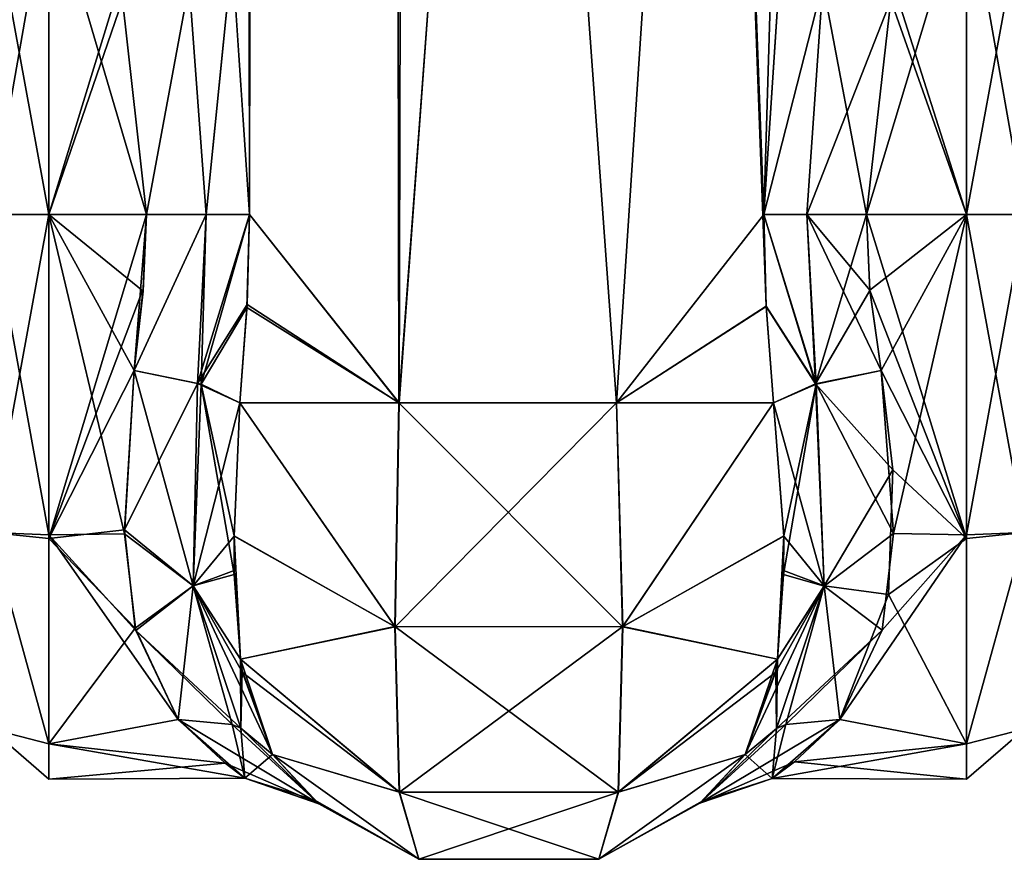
# Model space of a CAD drawing. Extents: x -23 to 1160, y -1999 to -1.
# Tile 75 of 254: x 692 to 734, y -1999 to -1964. Entities that reach past the tile are written whole.
import ezdxf

# ---------------------------------------------------------------- set-up
doc = ezdxf.new("R2010")
doc.units = 0
doc.header["$LTSCALE"] = 90.350045
for name, color, linetype in [('1081', 7, 'CONTINUOUS'), ('1082', 7, 'CONTINUOUS'), ('1090', 7, 'CONTINUOUS'), ('1091', 7, 'CONTINUOUS'), ('1093', 7, 'CONTINUOUS'), ('1094', 7, 'CONTINUOUS'), ('1096', 7, 'CONTINUOUS'), ('1097', 7, 'CONTINUOUS'), ('1098', 7, 'CONTINUOUS'), ('1099', 7, 'CONTINUOUS'), ('1100', 7, 'CONTINUOUS'), ('1101', 7, 'CONTINUOUS'), ('1102', 7, 'CONTINUOUS'), ('1121', 7, 'CONTINUOUS'), ('1122', 7, 'CONTINUOUS'), ('1123', 7, 'CONTINUOUS'), ('1127', 7, 'CONTINUOUS'), ('1128', 7, 'CONTINUOUS'), ('1129', 7, 'CONTINUOUS'), ('1130', 7, 'CONTINUOUS'), ('1131', 7, 'CONTINUOUS'), ('1132', 7, 'CONTINUOUS'), ('1133', 7, 'CONTINUOUS'), ('1134', 7, 'CONTINUOUS'), ('1135', 7, 'CONTINUOUS'), ('1139', 7, 'CONTINUOUS'), ('1140', 7, 'CONTINUOUS')]:
    doc.layers.add(name, color=color, linetype=linetype)

msp = doc.modelspace()

# ---------------------------------------------------------------- linework, layer by layer
at = {"layer": '1081', "linetype": 'CONTINUOUS'}
for points in [[(701.292, -1960.973, 58.011), (702.024, -1972, 59.571), (700.55, -83.45, 53.5), (701.292, -1960.973, 58.011)], [(700.55, -83.45, 53.5), (702.024, -1972, 59.571), (704.162, -83.45, 62.29), (700.55, -83.45, 53.5)], [(702.024, -1972, 59.571), (708.377, -1980, 65.133), (704.162, -83.45, 62.29), (702.024, -1972, 59.571)], [(708.377, -1980, 65.133), (713.05, -1916.55, 66), (704.162, -83.45, 62.29), (708.377, -1980, 65.133)], [(717.62, -1980, 65.095), (713.05, -1916.55, 66), (708.377, -1980, 65.133), (717.62, -1980, 65.095)], [(721.795, -1916.55, 62.333), (713.05, -1916.55, 66), (717.62, -1980, 65.095), (721.795, -1916.55, 62.333)], [(723.979, -1975.891, 59.384), (721.795, -1916.55, 62.333), (717.62, -1980, 65.095), (723.979, -1975.891, 59.384)], [(724.606, -1960.986, 58.015), (721.795, -1916.55, 62.333), (723.876, -1972, 59.571), (724.606, -1960.986, 58.015)], [(723.876, -1972, 59.571), (721.795, -1916.55, 62.333), (723.979, -1975.891, 59.384), (723.876, -1972, 59.571)], [(701.925, -1975.817, 59.39), (708.377, -1980, 65.133), (702.024, -1972, 59.571), (701.925, -1975.817, 59.39)], [(701.622, -1980, 58.785), (708.377, -1980, 65.133), (701.925, -1975.817, 59.39), (701.622, -1980, 58.785)], [(724.293, -1980, 58.752), (723.979, -1975.891, 59.384), (717.62, -1980, 65.095), (724.293, -1980, 58.752)]]:
    msp.add_3dface(points, dxfattribs=at)
at = {"layer": '1082', "linetype": 'CONTINUOUS'}
for points in [[(702.024, -1972, 6.429), (701.293, -1960.98, 7.988), (704.161, -83.45, 3.712), (702.024, -1972, 6.429)], [(708.387, -1980, 0.862), (702.024, -1972, 6.429), (704.161, -83.45, 3.712), (708.387, -1980, 0.862)], [(713.05, -83.45), (708.387, -1980, 0.862), (704.161, -83.45, 3.712), (713.05, -83.45)], [(713.05, -1916.55), (708.387, -1980, 0.862), (713.05, -83.45), (713.05, -1916.55)], [(717.621, -1980, 0.905), (708.387, -1980, 0.862), (713.05, -1916.55), (717.621, -1980, 0.905)], [(721.795, -1916.55, 3.667), (717.621, -1980, 0.905), (713.05, -1916.55), (721.795, -1916.55, 3.667)], [(723.876, -1972, 6.429), (717.621, -1980, 0.905), (721.795, -1916.55, 3.667), (723.876, -1972, 6.429)], [(725.55, -1916.55, 12.5), (723.876, -1972, 6.429), (721.795, -1916.55, 3.667), (725.55, -1916.55, 12.5)], [(724.607, -1960.976, 7.987), (723.876, -1972, 6.429), (725.55, -1916.55, 12.5), (724.607, -1960.976, 7.987)], [(701.919, -1975.946, 6.621), (702.024, -1972, 6.429), (708.387, -1980, 0.862), (701.919, -1975.946, 6.621)], [(723.979, -1975.904, 6.618), (717.621, -1980, 0.905), (723.876, -1972, 6.429), (723.979, -1975.904, 6.618)], [(701.622, -1980, 7.216), (701.919, -1975.946, 6.621), (708.387, -1980, 0.862), (701.622, -1980, 7.216)], [(724.293, -1980, 7.248), (717.621, -1980, 0.905), (723.979, -1975.904, 6.618), (724.293, -1980, 7.248)]]:
    msp.add_3dface(points, dxfattribs=at)
at = {"layer": '1090', "linetype": 'CONTINUOUS'}
for points in [[(728.247, -1972, 57), (728.39, -1975.21, 56.784), (732.5, -1972, 57), (728.247, -1972, 57)], [(732.5, -1972, 9), (732.5, -1985.759, 13.335), (728.247, -1972, 9), (732.5, -1972, 9)], [(728.247, -1972, 9), (732.5, -1985.759, 13.335), (728.39, -1975.22, 9.217), (728.247, -1972, 9)], [(728.39, -1975.21, 56.784), (728.87, -1978.62, 56.069), (732.5, -1972, 57), (728.39, -1975.21, 56.784)], [(728.87, -1978.62, 56.069), (729.387, -1985.555, 52.806), (732.5, -1972, 57), (728.87, -1978.62, 56.069)], [(732.5, -1972, 57), (729.387, -1985.555, 52.806), (732.5, -1985.607, 52.77), (732.5, -1972, 57)], [(728.39, -1975.22, 9.217), (732.5, -1985.759, 13.335), (728.87, -1978.62, 9.931), (728.39, -1975.22, 9.217)], [(728.87, -1978.62, 9.931), (732.5, -1985.759, 13.335), (729.359, -1982.849, 11.592), (728.87, -1978.62, 9.931)], [(729.359, -1982.849, 11.592), (732.5, -1985.759, 13.335), (729.183, -1988.15, 15.247), (729.359, -1982.849, 11.592)], [(728.908, -1989.667, 49.244), (727.107, -1993.453, 43.759), (732.5, -1985.607, 52.77), (728.908, -1989.667, 49.244)], [(732.5, -1985.607, 52.77), (727.107, -1993.453, 43.759), (732.5, -1994.497, 41.361), (732.5, -1985.607, 52.77)], [(729.387, -1985.555, 52.806), (728.908, -1989.667, 49.244), (732.5, -1985.607, 52.77), (729.387, -1985.555, 52.806)], [(732.5, -1985.759, 13.335), (732.5, -1994.49, 24.621), (729.183, -1988.15, 15.247), (732.5, -1985.759, 13.335)], [(729.183, -1988.15, 15.247), (732.5, -1994.49, 24.621), (727.107, -1993.453, 22.241), (729.183, -1988.15, 15.247)], [(727.107, -1993.453, 22.241), (732.5, -1994.49, 24.621), (724.235, -1995.967, 31.74), (727.107, -1993.453, 22.241)], [(732.5, -1994.497, 41.361), (727.107, -1993.453, 43.759), (725.189, -1995.26, 38.913), (732.5, -1994.497, 41.361)], [(732.5, -1994.49, 24.621), (732.5, -1996, 32.949), (724.235, -1995.967, 31.74), (732.5, -1994.49, 24.621)], [(732.5, -1996, 32.949), (732.5, -1994.497, 41.361), (725.189, -1995.26, 38.913), (732.5, -1996, 32.949)], [(724.235, -1995.967, 31.74), (732.5, -1996, 32.949), (725.189, -1995.26, 38.913), (724.235, -1995.967, 31.74)]]:
    msp.add_3dface(points, dxfattribs=at)
at = {"layer": '1091', "linetype": 'CONTINUOUS'}
for points in [[(728.247, -1972, 57), (732.5, -1972, 57), (732.5, -1957.901, 52.422), (728.247, -1972, 57)], [(728.247, -1972, 57), (732.5, -1957.901, 52.422), (729.274, -1962.883, 55.201), (728.247, -1972, 57)], [(732.5, -1957.896, 13.581), (732.5, -1972, 9), (729.394, -1962.227, 11.08), (732.5, -1957.896, 13.581)], [(729.394, -1962.227, 11.08), (732.5, -1972, 9), (729.275, -1962.876, 10.802), (729.394, -1962.227, 11.08)], [(732.5, -1972, 9), (728.247, -1972, 9), (729.275, -1962.876, 10.802), (732.5, -1972, 9)]]:
    msp.add_3dface(points, dxfattribs=at)
at = {"layer": '1093', "linetype": 'CONTINUOUS'}
for points in [[(697.13, -1978.62, 9.931), (696.713, -1985.565, 13.201), (693.5, -1972, 9), (697.13, -1978.62, 9.931)], [(693.5, -1972, 9), (696.713, -1985.565, 13.201), (693.5, -1985.607, 13.23), (693.5, -1972, 9)], [(697.507, -1975.252, 9.221), (697.13, -1978.62, 9.931), (693.5, -1972, 9), (697.507, -1975.252, 9.221)], [(697.653, -1972, 9), (697.507, -1975.252, 9.221), (693.5, -1972, 9), (697.653, -1972, 9)], [(693.5, -1972, 57), (693.5, -1985.759, 52.665), (697.653, -1972, 57), (693.5, -1972, 57)], [(697.653, -1972, 57), (693.5, -1985.759, 52.665), (697.512, -1975.153, 56.792), (697.653, -1972, 57)], [(693.5, -1985.759, 52.665), (697.13, -1978.62, 56.069), (697.512, -1975.153, 56.792), (693.5, -1985.759, 52.665)], [(696.709, -1985.399, 52.911), (697.13, -1978.62, 56.069), (693.5, -1985.759, 52.665), (696.709, -1985.399, 52.911)], [(697.172, -1989.581, 49.337), (696.709, -1985.399, 52.911), (693.5, -1985.759, 52.665), (697.172, -1989.581, 49.337)], [(696.713, -1985.565, 13.201), (697.193, -1989.671, 16.76), (693.5, -1985.607, 13.23), (696.713, -1985.565, 13.201)], [(697.193, -1989.671, 16.76), (698.993, -1993.453, 22.241), (693.5, -1985.607, 13.23), (697.193, -1989.671, 16.76)], [(693.5, -1985.607, 13.23), (698.993, -1993.453, 22.241), (693.5, -1994.497, 24.639), (693.5, -1985.607, 13.23)], [(693.5, -1994.49, 41.379), (697.172, -1989.581, 49.337), (693.5, -1985.759, 52.665), (693.5, -1994.49, 41.379)], [(698.993, -1993.453, 43.759), (697.172, -1989.581, 49.337), (693.5, -1994.49, 41.379), (698.993, -1993.453, 43.759)], [(701.834, -1995.948, 34.572), (698.993, -1993.453, 43.759), (693.5, -1994.49, 41.379), (701.834, -1995.948, 34.572)], [(698.993, -1993.453, 22.241), (700.992, -1995.321, 27.332), (693.5, -1994.497, 24.639), (698.993, -1993.453, 22.241)], [(693.5, -1996, 33.051), (701.834, -1995.948, 34.572), (693.5, -1994.49, 41.379), (693.5, -1996, 33.051)], [(693.5, -1994.497, 24.639), (700.992, -1995.321, 27.332), (693.5, -1996, 33.051), (693.5, -1994.497, 24.639)], [(700.992, -1995.321, 27.332), (701.834, -1995.948, 34.572), (693.5, -1996, 33.051), (700.992, -1995.321, 27.332)]]:
    msp.add_3dface(points, dxfattribs=at)
at = {"layer": '1094', "linetype": 'CONTINUOUS'}
for points in [[(693.5, -1957.896, 52.419), (693.5, -1972, 57), (696.499, -1962.196, 54.906), (693.5, -1957.896, 52.419)], [(697.653, -1972, 9), (693.5, -1972, 9), (693.5, -1957.901, 13.578), (697.653, -1972, 9)], [(697.653, -1972, 9), (693.5, -1957.901, 13.578), (696.625, -1962.877, 10.801), (697.653, -1972, 9)], [(696.499, -1962.196, 54.906), (693.5, -1972, 57), (696.624, -1962.873, 55.197), (696.499, -1962.196, 54.906)], [(693.5, -1972, 57), (697.653, -1972, 57), (696.624, -1962.873, 55.197), (693.5, -1972, 57)]]:
    msp.add_3dface(points, dxfattribs=at)
at = {"layer": '1096', "linetype": 'CONTINUOUS'}
for points in [[(701.622, -1980, 7.216), (708.224, -1989.516, 3.519), (701.374, -1985.648, 9.454), (701.622, -1980, 7.216)], [(701.622, -1980, 7.216), (708.387, -1980, 0.862), (708.224, -1989.516, 3.519), (701.622, -1980, 7.216)], [(708.387, -1980, 0.862), (717.621, -1980, 0.905), (708.224, -1989.516, 3.519), (708.387, -1980, 0.862)], [(717.621, -1980, 0.905), (717.894, -1989.512, 3.526), (708.224, -1989.516, 3.519), (717.621, -1980, 0.905)], [(717.621, -1980, 0.905), (724.293, -1980, 7.248), (717.894, -1989.512, 3.526), (717.621, -1980, 0.905)], [(724.293, -1980, 7.248), (724.726, -1985.661, 9.461), (717.894, -1989.512, 3.526), (724.293, -1980, 7.248)], [(708.224, -1989.516, 3.519), (701.638, -1990.895, 13.671), (701.374, -1985.648, 9.454), (708.224, -1989.516, 3.519)], [(701.374, -1985.648, 9.454), (701.638, -1990.895, 13.671), (701.381, -1987.298, 10.497), (701.374, -1985.648, 9.454)], [(724.726, -1985.661, 9.461), (724.462, -1990.894, 13.669), (717.894, -1989.512, 3.526), (724.726, -1985.661, 9.461)], [(724.722, -1987.12, 10.374), (724.462, -1990.894, 13.669), (724.726, -1985.661, 9.461), (724.722, -1987.12, 10.374)], [(708.403, -1996.55, 10.457), (701.638, -1990.895, 13.671), (708.224, -1989.516, 3.519), (708.403, -1996.55, 10.457)], [(717.894, -1989.512, 3.526), (708.403, -1996.55, 10.457), (708.224, -1989.516, 3.519), (717.894, -1989.512, 3.526)], [(717.707, -1996.546, 10.459), (708.403, -1996.55, 10.457), (717.894, -1989.512, 3.526), (717.707, -1996.546, 10.459)], [(724.462, -1990.894, 13.669), (717.707, -1996.546, 10.459), (717.894, -1989.512, 3.526), (724.462, -1990.894, 13.669)], [(701.638, -1990.895, 13.671), (708.403, -1996.55, 10.457), (701.724, -1991.458, 14.318), (701.638, -1990.895, 13.671)], [(724.462, -1990.894, 13.669), (723.091, -1994.945, 20), (717.707, -1996.546, 10.459), (724.462, -1990.894, 13.669)], [(724.39, -1991.37, 14.214), (723.091, -1994.945, 20), (724.462, -1990.894, 13.669), (724.39, -1991.37, 14.214)], [(701.724, -1991.458, 14.318), (708.403, -1996.55, 10.457), (703.009, -1994.945, 20), (701.724, -1991.458, 14.318)], [(703.009, -1994.945, 20), (708.403, -1996.55, 10.457), (709.226, -1999.401, 20), (703.009, -1994.945, 20)], [(717.707, -1996.546, 10.459), (723.091, -1994.945, 20), (716.874, -1999.401, 20), (717.707, -1996.546, 10.459)], [(708.403, -1996.55, 10.457), (717.707, -1996.546, 10.459), (709.226, -1999.401, 20), (708.403, -1996.55, 10.457)], [(709.226, -1999.401, 20), (717.707, -1996.546, 10.459), (716.874, -1999.401, 20), (709.226, -1999.401, 20)]]:
    msp.add_3dface(points, dxfattribs=at)
at = {"layer": '1097', "linetype": 'CONTINUOUS'}
for points in [[(703.009, -1994.945, 20), (709.226, -1999.401, 20), (704.977, -1997.043, 30.159), (703.009, -1994.945, 20)], [(703.009, -1994.945, 46), (704.799, -1996.89, 37.52), (709.226, -1999.401, 46), (703.009, -1994.945, 46)], [(716.874, -1999.401, 20), (723.091, -1994.945, 20), (721.261, -1996.925, 28.811), (716.874, -1999.401, 20)], [(721.158, -1997.014, 36.228), (723.091, -1994.945, 46), (716.874, -1999.401, 46), (721.158, -1997.014, 36.228)], [(704.977, -1997.043, 30.159), (709.226, -1999.401, 20), (704.799, -1996.89, 37.52), (704.977, -1997.043, 30.159)], [(704.799, -1996.89, 37.52), (709.226, -1999.401, 20), (709.226, -1999.401, 46), (704.799, -1996.89, 37.52)], [(716.874, -1999.401, 20), (721.261, -1996.925, 28.811), (716.874, -1999.401, 46), (716.874, -1999.401, 20)], [(721.261, -1996.925, 28.811), (721.158, -1997.014, 36.228), (716.874, -1999.401, 46), (721.261, -1996.925, 28.811)], [(709.226, -1999.401, 20), (716.874, -1999.401, 20), (709.226, -1999.401, 46), (709.226, -1999.401, 20)], [(709.226, -1999.401, 46), (716.874, -1999.401, 20), (716.874, -1999.401, 46), (709.226, -1999.401, 46)]]:
    msp.add_3dface(points, dxfattribs=at)
at = {"layer": '1098', "linetype": 'CONTINUOUS'}
for points in [[(708.2, -1989.51, 62.473), (701.622, -1980, 58.785), (701.374, -1985.662, 56.539), (708.2, -1989.51, 62.473)], [(708.377, -1980, 65.133), (701.622, -1980, 58.785), (708.2, -1989.51, 62.473), (708.377, -1980, 65.133)], [(717.87, -1989.516, 62.483), (708.377, -1980, 65.133), (708.2, -1989.51, 62.473), (717.87, -1989.516, 62.483)], [(717.62, -1980, 65.095), (708.377, -1980, 65.133), (717.87, -1989.516, 62.483), (717.62, -1980, 65.095)], [(724.293, -1980, 58.752), (717.62, -1980, 65.095), (717.87, -1989.516, 62.483), (724.293, -1980, 58.752)], [(724.726, -1985.647, 56.547), (724.293, -1980, 58.752), (717.87, -1989.516, 62.483), (724.726, -1985.647, 56.547)], [(708.2, -1989.51, 62.473), (701.374, -1985.662, 56.539), (701.638, -1990.894, 52.331), (708.2, -1989.51, 62.473)], [(701.638, -1990.894, 52.331), (701.374, -1985.662, 56.539), (701.378, -1987.125, 55.622), (701.638, -1990.894, 52.331)], [(724.726, -1985.647, 56.547), (717.87, -1989.516, 62.483), (724.462, -1990.895, 52.329), (724.726, -1985.647, 56.547)], [(724.719, -1987.292, 55.507), (724.726, -1985.647, 56.547), (724.462, -1990.895, 52.329), (724.719, -1987.292, 55.507)], [(708.393, -1996.546, 55.542), (708.2, -1989.51, 62.473), (701.638, -1990.894, 52.331), (708.393, -1996.546, 55.542)], [(717.87, -1989.516, 62.483), (708.2, -1989.51, 62.473), (717.697, -1996.55, 55.543), (717.87, -1989.516, 62.483)], [(717.697, -1996.55, 55.543), (708.2, -1989.51, 62.473), (708.393, -1996.546, 55.542), (717.697, -1996.55, 55.543)], [(724.462, -1990.895, 52.329), (717.87, -1989.516, 62.483), (717.697, -1996.55, 55.543), (724.462, -1990.895, 52.329)], [(703.009, -1994.945, 46), (708.393, -1996.546, 55.542), (701.638, -1990.894, 52.331), (703.009, -1994.945, 46)], [(703.009, -1994.945, 46), (701.638, -1990.894, 52.331), (701.71, -1991.37, 51.787), (703.009, -1994.945, 46)], [(724.462, -1990.895, 52.329), (717.697, -1996.55, 55.543), (724.376, -1991.456, 51.684), (724.462, -1990.895, 52.329)], [(717.697, -1996.55, 55.543), (723.091, -1994.945, 46), (724.376, -1991.456, 51.684), (717.697, -1996.55, 55.543)], [(703.009, -1994.945, 46), (709.226, -1999.401, 46), (708.393, -1996.546, 55.542), (703.009, -1994.945, 46)], [(716.874, -1999.401, 46), (723.091, -1994.945, 46), (717.697, -1996.55, 55.543), (716.874, -1999.401, 46)], [(709.226, -1999.401, 46), (716.874, -1999.401, 46), (708.393, -1996.546, 55.542), (709.226, -1999.401, 46)], [(716.874, -1999.401, 46), (717.697, -1996.55, 55.543), (708.393, -1996.546, 55.542), (716.874, -1999.401, 46)]]:
    msp.add_3dface(points, dxfattribs=at)
at = {"layer": '1099', "linetype": 'CONTINUOUS'}
for points in [[(732.5, -1972, 9), (732.5, -1957.896, 13.581), (734.975, -1972, 10.025), (732.5, -1972, 9)], [(734.975, -1972, 10.025), (732.5, -1957.896, 13.581), (734.975, -1958.496, 14.413), (734.975, -1972, 10.025)], [(732.5, -1957.901, 52.422), (732.5, -1972, 57), (734.975, -1958.496, 51.587), (732.5, -1957.901, 52.422)], [(732.5, -1972, 57), (734.975, -1972, 55.975), (734.975, -1958.496, 51.587), (732.5, -1972, 57)]]:
    msp.add_3dface(points, dxfattribs=at)
at = {"layer": '1100', "linetype": 'CONTINUOUS'}
for points in [[(732.5, -1972, 57), (732.5, -1985.607, 52.77), (734.975, -1972, 55.975), (732.5, -1972, 57)], [(732.5, -1985.607, 52.77), (734.975, -1985.504, 51.587), (734.975, -1972, 55.975), (732.5, -1985.607, 52.77)], [(732.5, -1985.759, 13.335), (732.5, -1972, 9), (734.975, -1985.504, 14.413), (732.5, -1985.759, 13.335)], [(732.5, -1972, 9), (734.975, -1972, 10.025), (734.975, -1985.504, 14.413), (732.5, -1972, 9)], [(732.5, -1985.607, 52.77), (732.5, -1994.497, 41.361), (734.975, -1985.504, 51.587), (732.5, -1985.607, 52.77)], [(732.5, -1994.497, 41.361), (734.975, -1993.85, 40.1), (734.975, -1985.504, 51.587), (732.5, -1994.497, 41.361)], [(732.5, -1994.49, 24.621), (732.5, -1985.759, 13.335), (734.975, -1985.504, 14.413), (732.5, -1994.49, 24.621)], [(732.5, -1994.49, 24.621), (734.975, -1985.504, 14.413), (734.975, -1993.85, 25.9), (732.5, -1994.49, 24.621)], [(732.5, -1994.497, 41.361), (732.5, -1996, 32.949), (734.975, -1993.85, 40.1), (732.5, -1994.497, 41.361)], [(732.5, -1996, 32.949), (732.5, -1994.49, 24.621), (734.975, -1993.85, 25.9), (732.5, -1996, 32.949)], [(732.5, -1996, 32.949), (734.975, -1993.85, 25.9), (734.975, -1993.85, 40.1), (732.5, -1996, 32.949)]]:
    msp.add_3dface(points, dxfattribs=at)
at = {"layer": '1101', "linetype": 'CONTINUOUS'}
for points in [[(693.5, -1972, 57), (693.5, -1957.896, 52.419), (691.025, -1972, 55.975), (693.5, -1972, 57)], [(691.025, -1972, 55.975), (693.5, -1957.896, 52.419), (691.025, -1958.496, 51.587), (691.025, -1972, 55.975)], [(693.5, -1957.901, 13.578), (693.5, -1972, 9), (691.025, -1958.496, 14.413), (693.5, -1957.901, 13.578)], [(693.5, -1972, 9), (691.025, -1972, 10.025), (691.025, -1958.496, 14.413), (693.5, -1972, 9)]]:
    msp.add_3dface(points, dxfattribs=at)
at = {"layer": '1102', "linetype": 'CONTINUOUS'}
for points in [[(693.5, -1972, 9), (693.5, -1985.607, 13.23), (691.025, -1972, 10.025), (693.5, -1972, 9)], [(693.5, -1985.607, 13.23), (691.025, -1985.504, 14.413), (691.025, -1972, 10.025), (693.5, -1985.607, 13.23)], [(693.5, -1985.759, 52.665), (693.5, -1972, 57), (691.025, -1985.504, 51.587), (693.5, -1985.759, 52.665)], [(693.5, -1972, 57), (691.025, -1972, 55.975), (691.025, -1985.504, 51.587), (693.5, -1972, 57)], [(693.5, -1985.607, 13.23), (693.5, -1994.497, 24.639), (691.025, -1985.504, 14.413), (693.5, -1985.607, 13.23)], [(693.5, -1994.497, 24.639), (691.025, -1993.85, 25.9), (691.025, -1985.504, 14.413), (693.5, -1994.497, 24.639)], [(693.5, -1994.49, 41.379), (693.5, -1985.759, 52.665), (691.025, -1985.504, 51.587), (693.5, -1994.49, 41.379)], [(693.5, -1994.49, 41.379), (691.025, -1985.504, 51.587), (691.025, -1993.85, 40.1), (693.5, -1994.49, 41.379)], [(693.5, -1994.497, 24.639), (693.5, -1996, 33.051), (691.025, -1993.85, 25.9), (693.5, -1994.497, 24.639)], [(693.5, -1996, 33.051), (693.5, -1994.49, 41.379), (691.025, -1993.85, 40.1), (693.5, -1996, 33.051)], [(693.5, -1996, 33.051), (691.025, -1993.85, 40.1), (691.025, -1993.85, 25.9), (693.5, -1996, 33.051)]]:
    msp.add_3dface(points, dxfattribs=at)
at = {"layer": '1121', "linetype": 'CONTINUOUS'}
for points in [[(729.387, -1985.555, 52.806), (728.87, -1978.62, 56.069), (726.107, -1979.205, 56.818), (729.387, -1985.555, 52.806)], [(724.293, -1980, 58.752), (724.726, -1985.647, 56.547), (726.107, -1979.205, 56.818), (724.293, -1980, 58.752)], [(726.107, -1979.205, 56.818), (724.719, -1987.292, 55.507), (726.445, -1987.785, 52.234), (726.107, -1979.205, 56.818)], [(724.726, -1985.647, 56.547), (724.719, -1987.292, 55.507), (726.107, -1979.205, 56.818), (724.726, -1985.647, 56.547)], [(729.387, -1985.555, 52.806), (726.107, -1979.205, 56.818), (726.445, -1987.785, 52.234), (729.387, -1985.555, 52.806)], [(728.908, -1989.667, 49.244), (729.387, -1985.555, 52.806), (726.445, -1987.785, 52.234), (728.908, -1989.667, 49.244)], [(724.719, -1987.292, 55.507), (724.462, -1990.895, 52.329), (726.445, -1987.785, 52.234), (724.719, -1987.292, 55.507)], [(724.376, -1991.456, 51.684), (723.091, -1994.945, 46), (726.445, -1987.785, 52.234), (724.376, -1991.456, 51.684)], [(723.091, -1994.945, 46), (724.417, -1993.84, 44.953), (726.445, -1987.785, 52.234), (723.091, -1994.945, 46)], [(724.462, -1990.895, 52.329), (724.376, -1991.456, 51.684), (726.445, -1987.785, 52.234), (724.462, -1990.895, 52.329)], [(724.417, -1993.84, 44.953), (728.908, -1989.667, 49.244), (726.445, -1987.785, 52.234), (724.417, -1993.84, 44.953)], [(728.908, -1989.667, 49.244), (724.417, -1993.84, 44.953), (724.813, -1993.669, 44.72), (728.908, -1989.667, 49.244)], [(727.107, -1993.453, 43.759), (728.908, -1989.667, 49.244), (724.813, -1993.669, 44.72), (727.107, -1993.453, 43.759)]]:
    msp.add_3dface(points, dxfattribs=at)
at = {"layer": '1122', "linetype": 'CONTINUOUS'}
for points in [[(723.876, -1972, 59.571), (723.979, -1975.891, 59.384), (726.107, -1979.205, 56.818), (723.876, -1972, 59.571)], [(725.712, -1972, 57.691), (723.876, -1972, 59.571), (726.107, -1979.205, 56.818), (725.712, -1972, 57.691)], [(728.87, -1978.62, 56.069), (728.39, -1975.21, 56.784), (725.712, -1972, 57.691), (728.87, -1978.62, 56.069)], [(728.87, -1978.62, 56.069), (725.712, -1972, 57.691), (726.107, -1979.205, 56.818), (728.87, -1978.62, 56.069)], [(728.39, -1975.21, 56.784), (728.247, -1972, 57), (725.712, -1972, 57.691), (728.39, -1975.21, 56.784)], [(723.979, -1975.891, 59.384), (724.293, -1980, 58.752), (726.107, -1979.205, 56.818), (723.979, -1975.891, 59.384)]]:
    msp.add_3dface(points, dxfattribs=at)
at = {"layer": '1123', "linetype": 'CONTINUOUS'}
for points in [[(724.606, -1960.986, 58.015), (723.876, -1972, 59.571), (726.39, -1962.169, 55.912), (724.606, -1960.986, 58.015)], [(726.39, -1962.169, 55.912), (723.876, -1972, 59.571), (725.712, -1972, 57.691), (726.39, -1962.169, 55.912)], [(728.247, -1972, 57), (726.39, -1962.169, 55.912), (725.712, -1972, 57.691), (728.247, -1972, 57)], [(728.247, -1972, 57), (729.274, -1962.883, 55.201), (726.39, -1962.169, 55.912), (728.247, -1972, 57)]]:
    msp.add_3dface(points, dxfattribs=at)
at = {"layer": '1127', "linetype": 'CONTINUOUS'}
for points in [[(723.876, -1972, 6.429), (724.607, -1960.976, 7.987), (726.388, -1962.169, 10.087), (723.876, -1972, 6.429)], [(725.713, -1972, 8.309), (723.876, -1972, 6.429), (726.388, -1962.169, 10.087), (725.713, -1972, 8.309)], [(729.275, -1962.876, 10.802), (725.713, -1972, 8.309), (726.388, -1962.169, 10.087), (729.275, -1962.876, 10.802)], [(729.275, -1962.876, 10.802), (728.247, -1972, 9), (725.713, -1972, 8.309), (729.275, -1962.876, 10.802)]]:
    msp.add_3dface(points, dxfattribs=at)
at = {"layer": '1128', "linetype": 'CONTINUOUS'}
for points in [[(723.979, -1975.904, 6.618), (723.876, -1972, 6.429), (726.076, -1979.195, 9.226), (723.979, -1975.904, 6.618)], [(726.076, -1979.195, 9.226), (723.876, -1972, 6.429), (725.713, -1972, 8.309), (726.076, -1979.195, 9.226)], [(728.247, -1972, 9), (726.076, -1979.195, 9.226), (725.713, -1972, 8.309), (728.247, -1972, 9)], [(728.247, -1972, 9), (728.39, -1975.22, 9.217), (726.076, -1979.195, 9.226), (728.247, -1972, 9)], [(728.39, -1975.22, 9.217), (728.87, -1978.62, 9.931), (726.076, -1979.195, 9.226), (728.39, -1975.22, 9.217)], [(724.293, -1980, 7.248), (723.979, -1975.904, 6.618), (726.076, -1979.195, 9.226), (724.293, -1980, 7.248)]]:
    msp.add_3dface(points, dxfattribs=at)
at = {"layer": '1129', "linetype": 'CONTINUOUS'}
for points in [[(728.87, -1978.62, 9.931), (729.359, -1982.849, 11.592), (726.076, -1979.195, 9.226), (728.87, -1978.62, 9.931)], [(726.445, -1987.784, 13.765), (724.293, -1980, 7.248), (726.076, -1979.195, 9.226), (726.445, -1987.784, 13.765)], [(729.359, -1982.849, 11.592), (726.445, -1987.784, 13.765), (726.076, -1979.195, 9.226), (729.359, -1982.849, 11.592)], [(724.726, -1985.661, 9.461), (724.293, -1980, 7.248), (726.445, -1987.784, 13.765), (724.726, -1985.661, 9.461)], [(729.359, -1982.849, 11.592), (729.183, -1988.15, 15.247), (726.445, -1987.784, 13.765), (729.359, -1982.849, 11.592)], [(724.722, -1987.12, 10.374), (724.726, -1985.661, 9.461), (726.445, -1987.784, 13.765), (724.722, -1987.12, 10.374)], [(724.462, -1990.894, 13.669), (724.722, -1987.12, 10.374), (726.445, -1987.784, 13.765), (724.462, -1990.894, 13.669)], [(724.813, -1993.669, 21.28), (724.417, -1993.841, 21.047), (726.445, -1987.784, 13.765), (724.813, -1993.669, 21.28)], [(724.417, -1993.841, 21.047), (724.462, -1990.894, 13.669), (726.445, -1987.784, 13.765), (724.417, -1993.841, 21.047)], [(727.107, -1993.453, 22.241), (724.813, -1993.669, 21.28), (726.445, -1987.784, 13.765), (727.107, -1993.453, 22.241)], [(729.183, -1988.15, 15.247), (727.107, -1993.453, 22.241), (726.445, -1987.784, 13.765), (729.183, -1988.15, 15.247)], [(724.39, -1991.37, 14.214), (724.462, -1990.894, 13.669), (724.417, -1993.841, 21.047), (724.39, -1991.37, 14.214)], [(723.091, -1994.945, 20), (724.39, -1991.37, 14.214), (724.417, -1993.841, 21.047), (723.091, -1994.945, 20)]]:
    msp.add_3dface(points, dxfattribs=at)
at = {"layer": '1130', "linetype": 'CONTINUOUS'}
for points in [[(725.189, -1995.26, 38.913), (727.107, -1993.453, 43.759), (721.158, -1997.014, 36.228), (725.189, -1995.26, 38.913)], [(721.158, -1997.014, 36.228), (727.107, -1993.453, 43.759), (724.813, -1993.669, 44.72), (721.158, -1997.014, 36.228)], [(727.107, -1993.453, 22.241), (724.235, -1995.967, 31.74), (724.813, -1993.669, 21.28), (727.107, -1993.453, 22.241)], [(724.417, -1993.84, 44.953), (721.158, -1997.014, 36.228), (724.813, -1993.669, 44.72), (724.417, -1993.84, 44.953)], [(723.091, -1994.945, 46), (721.158, -1997.014, 36.228), (724.417, -1993.84, 44.953), (723.091, -1994.945, 46)], [(724.235, -1995.967, 31.74), (723.091, -1994.945, 20), (724.417, -1993.841, 21.047), (724.235, -1995.967, 31.74)], [(724.813, -1993.669, 21.28), (724.235, -1995.967, 31.74), (724.417, -1993.841, 21.047), (724.813, -1993.669, 21.28)], [(723.091, -1994.945, 20), (724.235, -1995.967, 31.74), (721.261, -1996.925, 28.811), (723.091, -1994.945, 20)], [(724.235, -1995.967, 31.74), (725.189, -1995.26, 38.913), (721.158, -1997.014, 36.228), (724.235, -1995.967, 31.74)], [(724.235, -1995.967, 31.74), (721.158, -1997.014, 36.228), (721.261, -1996.925, 28.811), (724.235, -1995.967, 31.74)]]:
    msp.add_3dface(points, dxfattribs=at)
at = {"layer": '1131', "linetype": 'CONTINUOUS'}
for points in [[(697.13, -1978.62, 56.069), (696.709, -1985.399, 52.911), (699.813, -1979.18, 56.769), (697.13, -1978.62, 56.069)], [(699.813, -1979.18, 56.769), (696.709, -1985.399, 52.911), (699.638, -1987.782, 52.22), (699.813, -1979.18, 56.769)], [(701.622, -1980, 58.785), (699.813, -1979.18, 56.769), (699.638, -1987.782, 52.22), (701.622, -1980, 58.785)], [(701.374, -1985.662, 56.539), (701.622, -1980, 58.785), (699.638, -1987.782, 52.22), (701.374, -1985.662, 56.539)], [(696.709, -1985.399, 52.911), (697.172, -1989.581, 49.337), (699.638, -1987.782, 52.22), (696.709, -1985.399, 52.911)], [(701.378, -1987.125, 55.622), (701.374, -1985.662, 56.539), (699.638, -1987.782, 52.22), (701.378, -1987.125, 55.622)], [(701.638, -1990.894, 52.331), (701.378, -1987.125, 55.622), (699.638, -1987.782, 52.22), (701.638, -1990.894, 52.331)], [(697.172, -1989.581, 49.337), (698.993, -1993.453, 43.759), (699.638, -1987.782, 52.22), (697.172, -1989.581, 49.337)], [(698.993, -1993.453, 43.759), (701.287, -1993.669, 44.72), (699.638, -1987.782, 52.22), (698.993, -1993.453, 43.759)], [(701.287, -1993.669, 44.72), (701.666, -1993.832, 44.942), (699.638, -1987.782, 52.22), (701.287, -1993.669, 44.72)], [(701.666, -1993.832, 44.942), (701.638, -1990.894, 52.331), (699.638, -1987.782, 52.22), (701.666, -1993.832, 44.942)], [(701.71, -1991.37, 51.787), (701.638, -1990.894, 52.331), (701.666, -1993.832, 44.942), (701.71, -1991.37, 51.787)], [(703.009, -1994.945, 46), (701.71, -1991.37, 51.787), (701.666, -1993.832, 44.942), (703.009, -1994.945, 46)]]:
    msp.add_3dface(points, dxfattribs=at)
at = {"layer": '1132', "linetype": 'CONTINUOUS'}
for points in [[(698.993, -1993.453, 43.759), (701.834, -1995.948, 34.572), (701.287, -1993.669, 44.72), (698.993, -1993.453, 43.759)], [(700.992, -1995.321, 27.332), (698.993, -1993.453, 22.241), (704.977, -1997.043, 30.159), (700.992, -1995.321, 27.332)], [(704.977, -1997.043, 30.159), (698.993, -1993.453, 22.241), (701.287, -1993.669, 21.28), (704.977, -1997.043, 30.159)], [(701.287, -1993.669, 44.72), (701.834, -1995.948, 34.572), (701.666, -1993.832, 44.942), (701.287, -1993.669, 44.72)], [(701.665, -1993.832, 21.058), (704.977, -1997.043, 30.159), (701.287, -1993.669, 21.28), (701.665, -1993.832, 21.058)], [(703.009, -1994.945, 20), (704.977, -1997.043, 30.159), (701.665, -1993.832, 21.058), (703.009, -1994.945, 20)], [(701.834, -1995.948, 34.572), (703.009, -1994.945, 46), (701.666, -1993.832, 44.942), (701.834, -1995.948, 34.572)], [(701.834, -1995.948, 34.572), (704.799, -1996.89, 37.52), (703.009, -1994.945, 46), (701.834, -1995.948, 34.572)], [(701.834, -1995.948, 34.572), (700.992, -1995.321, 27.332), (704.977, -1997.043, 30.159), (701.834, -1995.948, 34.572)], [(701.834, -1995.948, 34.572), (704.977, -1997.043, 30.159), (704.799, -1996.89, 37.52), (701.834, -1995.948, 34.572)]]:
    msp.add_3dface(points, dxfattribs=at)
at = {"layer": '1133', "linetype": 'CONTINUOUS'}
for points in [[(696.713, -1985.565, 13.201), (697.13, -1978.62, 9.931), (699.637, -1987.782, 13.78), (696.713, -1985.565, 13.201)], [(697.13, -1978.62, 9.931), (699.973, -1979.21, 9.197), (699.637, -1987.782, 13.78), (697.13, -1978.62, 9.931)], [(699.973, -1979.21, 9.197), (701.381, -1987.298, 10.497), (699.637, -1987.782, 13.78), (699.973, -1979.21, 9.197)], [(701.622, -1980, 7.216), (701.374, -1985.648, 9.454), (699.973, -1979.21, 9.197), (701.622, -1980, 7.216)], [(701.374, -1985.648, 9.454), (701.381, -1987.298, 10.497), (699.973, -1979.21, 9.197), (701.374, -1985.648, 9.454)], [(697.193, -1989.671, 16.76), (696.713, -1985.565, 13.201), (699.637, -1987.782, 13.78), (697.193, -1989.671, 16.76)], [(701.381, -1987.298, 10.497), (701.638, -1990.895, 13.671), (699.637, -1987.782, 13.78), (701.381, -1987.298, 10.497)], [(697.193, -1989.671, 16.76), (699.637, -1987.782, 13.78), (701.665, -1993.832, 21.058), (697.193, -1989.671, 16.76)], [(701.638, -1990.895, 13.671), (701.724, -1991.458, 14.318), (699.637, -1987.782, 13.78), (701.638, -1990.895, 13.671)], [(701.724, -1991.458, 14.318), (703.009, -1994.945, 20), (699.637, -1987.782, 13.78), (701.724, -1991.458, 14.318)], [(699.637, -1987.782, 13.78), (703.009, -1994.945, 20), (701.665, -1993.832, 21.058), (699.637, -1987.782, 13.78)], [(698.993, -1993.453, 22.241), (697.193, -1989.671, 16.76), (701.287, -1993.669, 21.28), (698.993, -1993.453, 22.241)], [(697.193, -1989.671, 16.76), (701.665, -1993.832, 21.058), (701.287, -1993.669, 21.28), (697.193, -1989.671, 16.76)]]:
    msp.add_3dface(points, dxfattribs=at)
at = {"layer": '1134', "linetype": 'CONTINUOUS'}
for points in [[(697.13, -1978.62, 9.931), (697.507, -1975.252, 9.221), (697.653, -1972, 9), (697.13, -1978.62, 9.931)], [(697.13, -1978.62, 9.931), (697.653, -1972, 9), (700.187, -1972, 8.309), (697.13, -1978.62, 9.931)], [(697.13, -1978.62, 9.931), (700.187, -1972, 8.309), (699.973, -1979.21, 9.197), (697.13, -1978.62, 9.931)], [(702.024, -1972, 6.429), (701.919, -1975.946, 6.621), (699.973, -1979.21, 9.197), (702.024, -1972, 6.429)], [(700.187, -1972, 8.309), (702.024, -1972, 6.429), (699.973, -1979.21, 9.197), (700.187, -1972, 8.309)], [(701.919, -1975.946, 6.621), (701.622, -1980, 7.216), (699.973, -1979.21, 9.197), (701.919, -1975.946, 6.621)]]:
    msp.add_3dface(points, dxfattribs=at)
at = {"layer": '1135', "linetype": 'CONTINUOUS'}
for points in [[(699.469, -1962.186, 10.113), (701.293, -1960.98, 7.988), (700.187, -1972, 8.309), (699.469, -1962.186, 10.113)], [(701.293, -1960.98, 7.988), (702.024, -1972, 6.429), (700.187, -1972, 8.309), (701.293, -1960.98, 7.988)], [(697.653, -1972, 9), (696.625, -1962.877, 10.801), (699.469, -1962.186, 10.113), (697.653, -1972, 9)], [(697.653, -1972, 9), (699.469, -1962.186, 10.113), (700.187, -1972, 8.309), (697.653, -1972, 9)]]:
    msp.add_3dface(points, dxfattribs=at)
at = {"layer": '1139', "linetype": 'CONTINUOUS'}
for points in [[(700.188, -1972, 57.691), (701.292, -1960.973, 58.011), (699.469, -1962.186, 55.887), (700.188, -1972, 57.691)], [(702.024, -1972, 59.571), (701.292, -1960.973, 58.011), (700.188, -1972, 57.691), (702.024, -1972, 59.571)], [(696.624, -1962.873, 55.197), (697.653, -1972, 57), (699.469, -1962.186, 55.887), (696.624, -1962.873, 55.197)], [(697.653, -1972, 57), (700.188, -1972, 57.691), (699.469, -1962.186, 55.887), (697.653, -1972, 57)]]:
    msp.add_3dface(points, dxfattribs=at)
at = {"layer": '1140', "linetype": 'CONTINUOUS'}
for points in [[(697.13, -1978.62, 56.069), (697.653, -1972, 57), (697.512, -1975.153, 56.792), (697.13, -1978.62, 56.069)], [(697.653, -1972, 57), (697.13, -1978.62, 56.069), (700.188, -1972, 57.691), (697.653, -1972, 57)], [(697.13, -1978.62, 56.069), (699.813, -1979.18, 56.769), (700.188, -1972, 57.691), (697.13, -1978.62, 56.069)], [(701.925, -1975.817, 59.39), (702.024, -1972, 59.571), (699.813, -1979.18, 56.769), (701.925, -1975.817, 59.39)], [(699.813, -1979.18, 56.769), (702.024, -1972, 59.571), (700.188, -1972, 57.691), (699.813, -1979.18, 56.769)], [(701.622, -1980, 58.785), (701.925, -1975.817, 59.39), (699.813, -1979.18, 56.769), (701.622, -1980, 58.785)]]:
    msp.add_3dface(points, dxfattribs=at)

doc.saveas('drawing.dxf')
